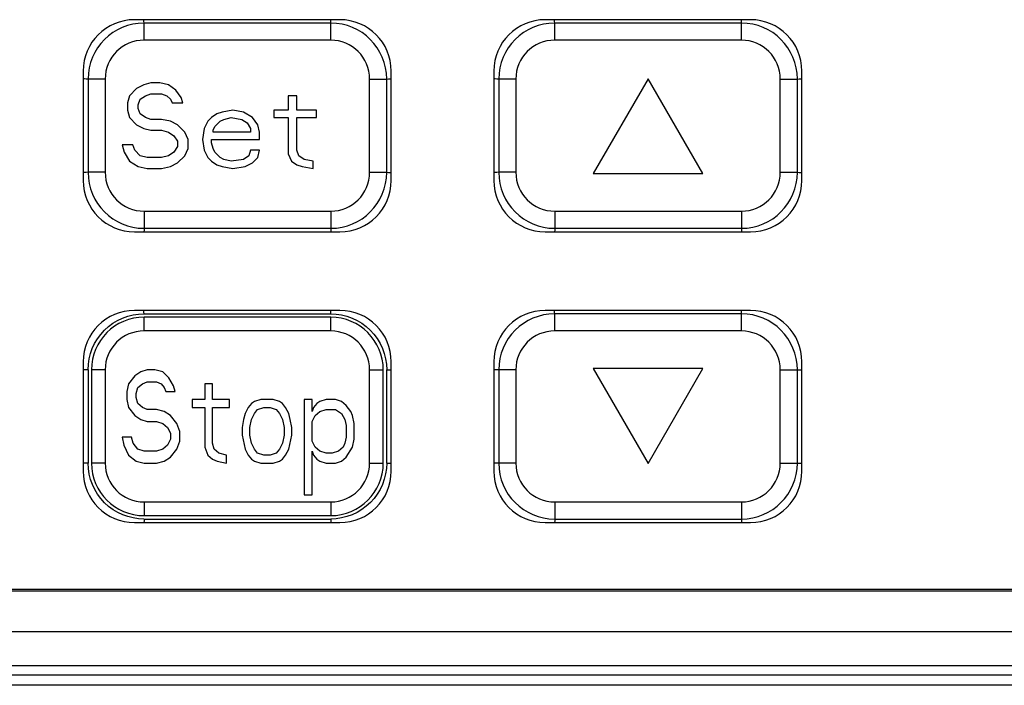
# Model space of a CAD drawing. Header units: millimetres. Extents: x -844 to -217, y -125 to 557.
# Tile 46 of 178: x -603 to -574, y 189 to 208. Entities that reach past the tile are written whole.
import ezdxf

# ---------------------------------------------------------------- set-up
doc = ezdxf.new("R2010")
doc.units = ezdxf.units.MM
doc.header["$LTSCALE"] = 23.1
doc.layers.add('R912005577_AM_0', color=7, linetype='CONTINUOUS')

msp = doc.modelspace()

# ---------------------------------------------------------------- linework, layer by layer
at = {"layer": 'R912005577_AM_0', "color": 7}
for p, q in [((-593.387, 208.464), (-599.387, 208.464)), ((-599.109, 207.865), (-599.109, 208.365)), ((-593.654, 208.365), (-599.109, 208.365)), ((-593.654, 207.865), (-593.654, 208.365)), ((-581.387, 208.464), (-587.387, 208.464)), ((-581.654, 208.365), (-587.109, 208.365)), ((-587.109, 207.865), (-587.109, 208.365)), ((-581.654, 207.865), (-581.654, 208.365)), ((-593.654, 207.865), (-599.109, 207.865)), ((-581.654, 207.865), (-587.109, 207.865)), ((-600.887, 206.964), (-600.887, 203.764)), ((-591.887, 203.764), (-591.887, 206.964)), ((-588.887, 206.964), (-588.887, 203.764)), ((-579.887, 203.764), (-579.887, 206.964)), ((-600.745, 206.729), (-600.745, 204.002)), ((-600.245, 206.729), (-600.745, 206.729)), ((-600.245, 206.729), (-600.245, 204.002)), ((-598.912, 206.615), (-599.12, 206.562)), ((-598.652, 206.615), (-598.912, 206.615)), ((-598.391, 206.562), (-598.652, 206.615)), ((-592.518, 206.729), (-592.018, 206.729)), ((-592.518, 204.002), (-592.518, 206.729)), ((-592.018, 204.002), (-592.018, 206.729)), ((-588.245, 206.729), (-588.745, 206.729)), ((-588.745, 206.729), (-588.745, 204.002)), ((-588.245, 206.729), (-588.245, 204.002)), ((-584.382, 206.737), (-585.982, 203.965)), ((-582.782, 203.965), (-584.382, 206.737)), ((-580.518, 206.729), (-580.018, 206.729)), ((-580.518, 204.002), (-580.518, 206.729)), ((-580.018, 204.002), (-580.018, 206.729)), ((-599.329, 206.456), (-599.537, 206.243)), ((-599.12, 206.562), (-599.329, 206.456)), ((-599.068, 206.243), (-598.912, 206.296)), ((-598.912, 206.296), (-598.6, 206.296)), ((-598.6, 206.296), (-598.443, 206.243)), ((-598.183, 206.403), (-598.391, 206.562)), ((-598.027, 206.19), (-598.183, 206.403)), ((-599.537, 206.243), (-599.589, 206.03)), ((-599.589, 206.03), (-599.589, 205.817)), ((-599.277, 205.977), (-599.225, 206.137)), ((-599.225, 206.137), (-599.068, 206.243)), ((-598.443, 206.243), (-598.339, 206.137)), ((-598.339, 206.137), (-598.287, 206.03)), ((-598.287, 206.03), (-597.975, 206.03)), ((-597.975, 206.03), (-598.027, 206.19)), ((-594.641, 206.243), (-594.902, 206.243)), ((-594.902, 206.243), (-594.902, 205.817)), ((-594.641, 205.817), (-594.641, 206.243)), ((-599.589, 205.817), (-599.537, 205.605)), ((-599.277, 205.871), (-599.277, 205.977)), ((-599.225, 205.711), (-599.277, 205.871)), ((-596.829, 205.764), (-596.985, 205.711)), ((-596.516, 205.817), (-596.829, 205.764)), ((-596.204, 205.764), (-596.516, 205.817)), ((-595.943, 205.605), (-596.204, 205.764)), ((-594.902, 205.817), (-595.318, 205.817)), ((-595.318, 205.817), (-595.318, 205.605)), ((-594.068, 205.817), (-594.641, 205.817)), ((-594.068, 205.605), (-594.068, 205.817)), ((-599.537, 205.605), (-599.329, 205.392)), ((-599.068, 205.605), (-599.225, 205.711)), ((-598.912, 205.551), (-599.068, 205.605)), ((-598.6, 205.551), (-598.912, 205.551)), ((-598.339, 205.498), (-598.6, 205.551)), ((-598.131, 205.392), (-598.339, 205.498)), ((-597.245, 205.498), (-597.35, 205.285)), ((-597.141, 205.605), (-597.245, 205.498)), ((-596.985, 205.711), (-597.141, 205.605)), ((-597.037, 205.339), (-596.881, 205.498)), ((-596.881, 205.498), (-596.777, 205.551)), ((-596.777, 205.551), (-596.568, 205.605)), ((-596.568, 205.605), (-596.256, 205.551)), ((-596.256, 205.551), (-596.1, 205.445)), ((-596.1, 205.445), (-595.995, 205.285)), ((-595.787, 205.392), (-595.943, 205.605)), ((-595.318, 205.605), (-594.902, 205.605)), ((-594.902, 205.605), (-594.902, 204.541)), ((-594.641, 205.605), (-594.068, 205.605)), ((-594.641, 204.647), (-594.641, 205.605)), ((-599.329, 205.392), (-599.12, 205.285)), ((-599.12, 205.285), (-598.912, 205.232)), ((-598.912, 205.232), (-598.6, 205.232)), ((-598.6, 205.232), (-598.391, 205.179)), ((-598.391, 205.179), (-598.235, 205.073)), ((-597.922, 205.179), (-598.131, 205.392)), ((-597.818, 204.966), (-597.922, 205.179)), ((-597.35, 205.285), (-597.402, 204.966)), ((-597.089, 205.232), (-597.037, 205.339)), ((-597.089, 205.179), (-597.089, 205.232)), ((-595.995, 205.179), (-597.089, 205.179)), ((-595.995, 205.285), (-595.995, 205.179)), ((-595.735, 205.179), (-595.787, 205.392)), ((-595.735, 204.966), (-595.735, 205.179)), ((-598.235, 205.073), (-598.131, 204.913)), ((-598.131, 204.913), (-598.131, 204.754)), ((-597.818, 204.7), (-597.818, 204.966)), ((-597.402, 204.966), (-597.35, 204.647)), ((-597.141, 204.966), (-595.735, 204.966)), ((-597.141, 204.86), (-597.141, 204.966)), ((-597.089, 204.7), (-597.141, 204.86)), ((-599.433, 204.807), (-599.745, 204.807)), ((-599.745, 204.807), (-599.693, 204.594)), ((-599.693, 204.594), (-599.537, 204.328)), ((-599.381, 204.647), (-599.433, 204.807)), ((-599.225, 204.488), (-599.381, 204.647)), ((-598.235, 204.594), (-598.391, 204.488)), ((-598.131, 204.754), (-598.235, 204.594)), ((-597.922, 204.488), (-597.818, 204.7)), ((-597.35, 204.647), (-597.245, 204.434)), ((-597.037, 204.594), (-597.089, 204.7)), ((-596.881, 204.434), (-597.037, 204.594)), ((-595.995, 204.647), (-596.047, 204.488)), ((-595.735, 204.647), (-595.995, 204.647)), ((-595.787, 204.434), (-595.735, 204.647)), ((-594.589, 204.488), (-594.641, 204.647)), ((-599.537, 204.328), (-599.277, 204.168)), ((-599.016, 204.434), (-599.225, 204.488)), ((-598.6, 204.434), (-599.016, 204.434)), ((-598.391, 204.488), (-598.6, 204.434)), ((-598.131, 204.275), (-597.922, 204.488)), ((-597.245, 204.434), (-597.141, 204.328)), ((-597.141, 204.328), (-596.985, 204.222)), ((-596.777, 204.381), (-596.881, 204.434)), ((-596.568, 204.328), (-596.777, 204.381)), ((-596.204, 204.381), (-596.568, 204.328)), ((-596.047, 204.488), (-596.204, 204.381)), ((-595.943, 204.275), (-595.787, 204.434)), ((-594.902, 204.541), (-594.797, 204.328)), ((-594.797, 204.328), (-594.641, 204.222)), ((-594.433, 204.381), (-594.589, 204.488)), ((-594.172, 204.328), (-594.433, 204.381)), ((-594.172, 204.115), (-594.172, 204.328)), ((-600.245, 204.002), (-600.745, 204.002)), ((-599.277, 204.168), (-599.016, 204.115)), ((-599.016, 204.115), (-598.6, 204.115)), ((-598.6, 204.115), (-598.339, 204.168)), ((-598.339, 204.168), (-598.131, 204.275)), ((-596.985, 204.222), (-596.829, 204.168)), ((-596.829, 204.168), (-596.516, 204.115)), ((-596.516, 204.115), (-596.152, 204.168)), ((-596.152, 204.168), (-595.943, 204.275)), ((-594.641, 204.222), (-594.485, 204.168)), ((-594.485, 204.168), (-594.172, 204.115)), ((-592.518, 204.002), (-592.018, 204.002)), ((-588.245, 204.002), (-588.745, 204.002)), ((-580.518, 204.002), (-580.018, 204.002)), ((-585.982, 203.965), (-582.782, 203.965)), ((-599.109, 202.865), (-593.654, 202.865)), ((-599.109, 202.865), (-599.109, 202.365)), ((-593.654, 202.865), (-593.654, 202.365)), ((-587.109, 202.865), (-581.654, 202.865)), ((-587.109, 202.865), (-587.109, 202.365)), ((-581.654, 202.865), (-581.654, 202.365)), ((-599.387, 202.264), (-593.387, 202.264)), ((-599.109, 202.365), (-593.654, 202.365)), ((-587.387, 202.264), (-581.387, 202.264)), ((-587.109, 202.365), (-581.654, 202.365)), ((-593.387, 199.964), (-599.387, 199.964)), ((-581.387, 199.964), (-587.387, 199.964)), ((-599.113, 199.865), (-593.653, 199.865)), ((-593.654, 199.765), (-599.109, 199.765)), ((-599.109, 199.365), (-599.109, 199.765)), ((-593.654, 199.365), (-593.654, 199.765)), ((-581.654, 199.865), (-587.109, 199.865)), ((-587.109, 199.365), (-587.109, 199.865)), ((-581.654, 199.365), (-581.654, 199.865)), ((-593.654, 199.365), (-599.109, 199.365)), ((-581.654, 199.365), (-587.109, 199.365)), ((-600.887, 198.464), (-600.887, 195.264)), ((-591.887, 195.264), (-591.887, 198.464)), ((-588.887, 198.464), (-588.887, 195.264)), ((-582.782, 198.265), (-585.982, 198.265)), ((-585.982, 198.265), (-584.382, 195.494)), ((-584.382, 195.494), (-582.782, 198.265)), ((-579.887, 195.264), (-579.887, 198.464)), ((-600.745, 198.23), (-600.745, 195.498)), ((-600.245, 198.229), (-600.645, 198.229)), ((-600.645, 198.229), (-600.645, 195.502)), ((-600.245, 198.229), (-600.245, 195.502)), ((-599.382, 198.055), (-599.564, 197.823)), ((-599.2, 198.171), (-599.382, 198.055)), ((-599.018, 198.229), (-599.2, 198.171)), ((-598.791, 198.229), (-599.018, 198.229)), ((-598.564, 198.171), (-598.791, 198.229)), ((-598.382, 197.997), (-598.564, 198.171)), ((-598.245, 197.765), (-598.382, 197.997)), ((-592.518, 198.229), (-592.118, 198.229)), ((-592.518, 195.502), (-592.518, 198.229)), ((-592.118, 195.502), (-592.118, 198.229)), ((-592.018, 195.5), (-592.018, 198.233)), ((-588.245, 198.229), (-588.745, 198.229)), ((-588.745, 198.229), (-588.745, 195.502)), ((-588.245, 198.229), (-588.245, 195.502)), ((-580.518, 198.229), (-580.018, 198.229)), ((-580.518, 195.502), (-580.518, 198.229)), ((-580.018, 195.502), (-580.018, 198.229)), ((-599.564, 197.823), (-599.609, 197.591)), ((-599.336, 197.533), (-599.291, 197.707)), ((-599.291, 197.707), (-599.154, 197.823)), ((-599.154, 197.823), (-599.018, 197.881)), ((-599.018, 197.881), (-598.745, 197.881)), ((-598.745, 197.881), (-598.609, 197.823)), ((-598.609, 197.823), (-598.518, 197.707)), ((-598.518, 197.707), (-598.473, 197.591)), ((-598.2, 197.591), (-598.245, 197.765)), ((-597.109, 197.823), (-597.336, 197.823)), ((-597.336, 197.823), (-597.336, 197.359)), ((-597.109, 197.359), (-597.109, 197.823)), ((-599.609, 197.591), (-599.609, 197.359)), ((-599.336, 197.417), (-599.336, 197.533)), ((-599.291, 197.242), (-599.336, 197.417)), ((-598.473, 197.591), (-598.2, 197.591)), ((-599.609, 197.359), (-599.564, 197.126)), ((-599.564, 197.126), (-599.382, 196.894)), ((-599.154, 197.126), (-599.291, 197.242)), ((-599.018, 197.068), (-599.154, 197.126)), ((-597.336, 197.359), (-597.7, 197.359)), ((-597.7, 197.359), (-597.7, 197.126)), ((-597.7, 197.126), (-597.336, 197.126)), ((-597.336, 197.126), (-597.336, 195.966)), ((-596.609, 197.359), (-597.109, 197.359)), ((-597.109, 197.126), (-596.609, 197.126)), ((-597.109, 196.082), (-597.109, 197.126)), ((-596.609, 197.126), (-596.609, 197.359)), ((-596.064, 197.126), (-596.154, 196.952)), ((-595.973, 197.242), (-596.064, 197.126)), ((-595.882, 197.3), (-595.973, 197.242)), ((-595.7, 197.359), (-595.882, 197.3)), ((-595.791, 197.068), (-595.609, 197.126)), ((-595.336, 197.359), (-595.7, 197.359)), ((-595.609, 197.126), (-595.427, 197.126)), ((-595.427, 197.126), (-595.245, 197.068)), ((-595.154, 197.3), (-595.336, 197.359)), ((-595.064, 197.242), (-595.154, 197.3)), ((-594.973, 197.126), (-595.064, 197.242)), ((-594.882, 196.952), (-594.973, 197.126)), ((-594.2, 197.359), (-594.427, 197.359)), ((-594.427, 197.359), (-594.427, 194.573)), ((-594.2, 197.01), (-594.2, 197.359)), ((-594.154, 197.126), (-594.2, 197.01)), ((-594.064, 197.242), (-594.154, 197.126)), ((-593.973, 197.3), (-594.064, 197.242)), ((-593.791, 197.359), (-593.973, 197.3)), ((-593.518, 197.359), (-593.791, 197.359)), ((-593.336, 197.3), (-593.518, 197.359)), ((-593.2, 197.184), (-593.336, 197.3)), ((-593.064, 197.01), (-593.2, 197.184)), ((-599.382, 196.894), (-599.2, 196.778)), ((-598.745, 197.068), (-599.018, 197.068)), ((-598.518, 197.01), (-598.745, 197.068)), ((-598.336, 196.894), (-598.518, 197.01)), ((-598.154, 196.662), (-598.336, 196.894)), ((-596.154, 196.952), (-596.2, 196.778)), ((-595.973, 196.778), (-595.882, 196.952)), ((-595.882, 196.952), (-595.791, 197.068)), ((-595.245, 197.068), (-595.154, 196.952)), ((-595.154, 196.952), (-595.064, 196.778)), ((-594.836, 196.778), (-594.882, 196.952)), ((-594.2, 196.72), (-594.109, 196.894)), ((-594.109, 196.894), (-593.973, 197.01)), ((-593.973, 197.01), (-593.791, 197.068)), ((-593.791, 197.068), (-593.518, 197.068)), ((-593.518, 197.068), (-593.336, 196.952)), ((-593.336, 196.952), (-593.245, 196.778)), ((-593.018, 196.894), (-593.064, 197.01)), ((-592.973, 196.662), (-593.018, 196.894)), ((-599.2, 196.778), (-599.018, 196.72)), ((-599.018, 196.72), (-598.745, 196.72)), ((-598.745, 196.72), (-598.564, 196.662)), ((-598.564, 196.662), (-598.427, 196.546)), ((-598.427, 196.546), (-598.336, 196.372)), ((-598.064, 196.43), (-598.154, 196.662)), ((-596.2, 196.778), (-596.245, 196.546)), ((-596.245, 196.546), (-596.245, 196.314)), ((-596.018, 196.546), (-595.973, 196.778)), ((-596.018, 196.314), (-596.018, 196.546)), ((-595.064, 196.778), (-595.018, 196.546)), ((-595.018, 196.546), (-595.018, 196.314)), ((-594.791, 196.546), (-594.836, 196.778)), ((-594.791, 196.314), (-594.791, 196.546)), ((-594.2, 196.14), (-594.2, 196.72)), ((-593.245, 196.778), (-593.2, 196.604)), ((-593.2, 196.604), (-593.2, 196.256)), ((-592.973, 196.198), (-592.973, 196.662)), ((-599.473, 196.256), (-599.745, 196.256)), ((-599.745, 196.256), (-599.7, 196.024)), ((-599.427, 196.082), (-599.473, 196.256)), ((-598.336, 196.372), (-598.336, 196.198)), ((-598.064, 196.14), (-598.064, 196.43)), ((-596.245, 196.314), (-596.154, 195.908)), ((-595.973, 196.082), (-596.018, 196.314)), ((-595.018, 196.314), (-595.064, 196.082)), ((-594.882, 195.908), (-594.791, 196.314)), ((-593.2, 196.256), (-593.245, 196.082)), ((-599.7, 196.024), (-599.564, 195.734)), ((-599.291, 195.908), (-599.427, 196.082)), ((-598.427, 196.024), (-598.564, 195.908)), ((-598.336, 196.198), (-598.427, 196.024)), ((-598.154, 195.908), (-598.064, 196.14)), ((-597.336, 195.966), (-597.245, 195.734)), ((-597.064, 195.908), (-597.109, 196.082)), ((-595.882, 195.908), (-595.973, 196.082)), ((-595.064, 196.082), (-595.154, 195.908)), ((-594.109, 195.966), (-594.2, 196.14)), ((-593.973, 195.85), (-594.109, 195.966)), ((-593.291, 195.966), (-593.427, 195.85)), ((-593.245, 196.082), (-593.291, 195.966)), ((-593.2, 195.676), (-593.018, 195.966)), ((-593.018, 195.966), (-592.973, 196.198)), ((-599.564, 195.734), (-599.336, 195.56)), ((-599.109, 195.85), (-599.291, 195.908)), ((-598.745, 195.85), (-599.109, 195.85)), ((-598.564, 195.908), (-598.745, 195.85)), ((-598.518, 195.56), (-598.336, 195.676)), ((-598.336, 195.676), (-598.154, 195.908)), ((-597.245, 195.734), (-597.109, 195.618)), ((-596.927, 195.792), (-597.064, 195.908)), ((-596.7, 195.734), (-596.927, 195.792)), ((-596.7, 195.502), (-596.7, 195.734)), ((-596.154, 195.908), (-596.064, 195.734)), ((-596.064, 195.734), (-595.973, 195.618)), ((-595.791, 195.792), (-595.882, 195.908)), ((-595.609, 195.734), (-595.791, 195.792)), ((-595.427, 195.734), (-595.609, 195.734)), ((-595.245, 195.792), (-595.427, 195.734)), ((-595.154, 195.908), (-595.245, 195.792)), ((-595.064, 195.618), (-594.973, 195.734)), ((-594.973, 195.734), (-594.882, 195.908)), ((-594.2, 195.85), (-594.154, 195.734)), ((-594.2, 194.573), (-594.2, 195.85)), ((-594.154, 195.734), (-594.064, 195.618)), ((-593.791, 195.792), (-593.973, 195.85)), ((-593.609, 195.792), (-593.791, 195.792)), ((-593.427, 195.85), (-593.609, 195.792)), ((-593.336, 195.56), (-593.2, 195.676)), ((-600.245, 195.502), (-600.645, 195.502)), ((-599.336, 195.56), (-599.109, 195.502)), ((-599.109, 195.502), (-598.745, 195.502)), ((-598.745, 195.502), (-598.518, 195.56)), ((-597.109, 195.618), (-596.973, 195.56)), ((-596.973, 195.56), (-596.7, 195.502)), ((-595.973, 195.618), (-595.882, 195.56)), ((-595.882, 195.56), (-595.7, 195.502)), ((-595.7, 195.502), (-595.336, 195.502)), ((-595.336, 195.502), (-595.154, 195.56)), ((-595.154, 195.56), (-595.064, 195.618)), ((-594.064, 195.618), (-593.973, 195.56)), ((-593.973, 195.56), (-593.791, 195.502)), ((-593.791, 195.502), (-593.518, 195.502)), ((-593.518, 195.502), (-593.336, 195.56)), ((-592.518, 195.502), (-592.118, 195.502)), ((-588.245, 195.502), (-588.745, 195.502)), ((-580.518, 195.502), (-580.018, 195.502)), ((-594.427, 194.573), (-594.2, 194.573)), ((-599.109, 194.365), (-593.654, 194.365)), ((-599.109, 194.365), (-599.109, 193.965)), ((-593.654, 194.365), (-593.654, 193.965)), ((-587.109, 194.365), (-581.654, 194.365)), ((-587.109, 194.365), (-587.109, 193.865)), ((-581.654, 194.365), (-581.654, 193.865)), ((-599.109, 193.965), (-593.654, 193.965)), ((-599.387, 193.764), (-593.387, 193.764)), ((-599.111, 193.865), (-593.651, 193.865)), ((-587.387, 193.764), (-581.387, 193.764)), ((-587.109, 193.865), (-581.654, 193.865)), ((-618.744, 191.763), (-549.531, 191.763)), ((-618.587, 191.814), (-549.687, 191.814)), ((-545.641, 190.573), (-622.634, 190.573)), ((-546.631, 189.573), (-621.644, 189.573)), ((-544.828, 189.305), (-623.446, 189.305)), ((-544.028, 189.005), (-624.246, 189.005))]:
    msp.add_line(p, q, dxfattribs=at)
for points in [[(-599.109, 208.365), (-599.111, 208.417), (-599.113, 208.464)], [(-593.654, 208.365), (-593.653, 208.417), (-593.652, 208.464)], [(-587.109, 208.365), (-587.111, 208.417), (-587.113, 208.464)], [(-581.654, 208.365), (-581.653, 208.417), (-581.652, 208.464)], [(-600.745, 206.729), (-600.797, 206.73), (-600.847, 206.732), (-600.887, 206.733)], [(-592.018, 206.729), (-591.967, 206.731), (-591.917, 206.733), (-591.887, 206.735)], [(-588.745, 206.729), (-588.797, 206.73), (-588.847, 206.732), (-588.887, 206.733)], [(-580.018, 206.729), (-579.967, 206.731), (-579.917, 206.733), (-579.887, 206.735)], [(-600.745, 204.002), (-600.797, 203.999), (-600.847, 203.997), (-600.887, 203.995)], [(-592.018, 204.002), (-591.966, 204), (-591.917, 203.999), (-591.887, 203.998)], [(-588.745, 204.002), (-588.797, 203.999), (-588.847, 203.997), (-588.887, 203.995)], [(-580.018, 204.002), (-579.966, 204), (-579.917, 203.999), (-579.887, 203.998)], [(-599.109, 202.365), (-599.11, 202.314), (-599.112, 202.264)], [(-593.654, 202.365), (-593.652, 202.314), (-593.65, 202.264)], [(-587.109, 202.365), (-587.11, 202.314), (-587.112, 202.264)], [(-581.654, 202.365), (-581.652, 202.314), (-581.65, 202.264)], [(-599.109, 199.865), (-599.111, 199.917), (-599.113, 199.964)], [(-593.654, 199.865), (-593.653, 199.917), (-593.652, 199.964)], [(-587.109, 199.865), (-587.111, 199.917), (-587.113, 199.964)], [(-581.654, 199.865), (-581.653, 199.917), (-581.652, 199.964)], [(-600.745, 198.23), (-600.737, 198.39), (-600.714, 198.547), (-600.675, 198.702), (-600.621, 198.853), (-600.553, 198.998), (-600.471, 199.136), (-600.376, 199.265), (-600.268, 199.384), (-600.149, 199.492), (-600.02, 199.588), (-599.882, 199.671), (-599.736, 199.74), (-599.584, 199.794), (-599.428, 199.834), (-599.271, 199.857), (-599.113, 199.865)], [(-593.653, 199.865), (-593.493, 199.857), (-593.336, 199.834), (-593.181, 199.795), (-593.03, 199.741), (-592.885, 199.673), (-592.748, 199.591), (-592.619, 199.496), (-592.5, 199.388), (-592.391, 199.269), (-592.295, 199.14), (-592.212, 199.002), (-592.143, 198.856), (-592.089, 198.704), (-592.05, 198.548), (-592.026, 198.391), (-592.018, 198.233)], [(-592.018, 198.229), (-591.967, 198.231), (-591.917, 198.233), (-591.887, 198.235)], [(-580.018, 198.229), (-579.967, 198.231), (-579.917, 198.233), (-579.887, 198.235)], [(-600.746, 198.229), (-600.797, 198.23), (-600.847, 198.232), (-600.887, 198.233)], [(-588.745, 198.229), (-588.797, 198.23), (-588.847, 198.232), (-588.887, 198.233)], [(-600.745, 195.502), (-600.797, 195.499), (-600.847, 195.497), (-600.887, 195.495)], [(-599.111, 193.865), (-599.27, 193.873), (-599.427, 193.897), (-599.582, 193.936), (-599.733, 193.989), (-599.878, 194.058), (-600.016, 194.14), (-600.145, 194.235), (-600.264, 194.343), (-600.372, 194.462), (-600.468, 194.591), (-600.551, 194.729), (-600.62, 194.875), (-600.674, 195.027), (-600.714, 195.183), (-600.737, 195.339), (-600.745, 195.498)], [(-592.018, 195.5), (-592.026, 195.341), (-592.05, 195.184), (-592.088, 195.028), (-592.142, 194.877), (-592.21, 194.732), (-592.293, 194.595), (-592.388, 194.466), (-592.495, 194.347), (-592.614, 194.239), (-592.744, 194.142), (-592.882, 194.06), (-593.027, 193.99), (-593.179, 193.936), (-593.335, 193.897), (-593.492, 193.873), (-593.651, 193.865)], [(-592.018, 195.502), (-591.966, 195.5), (-591.917, 195.499), (-591.887, 195.498)], [(-588.745, 195.502), (-588.797, 195.499), (-588.847, 195.497), (-588.887, 195.495)], [(-580.018, 195.502), (-579.966, 195.5), (-579.917, 195.499), (-579.887, 195.498)], [(-599.109, 193.865), (-599.11, 193.813), (-599.112, 193.764)], [(-593.654, 193.865), (-593.652, 193.814), (-593.65, 193.764)], [(-587.109, 193.865), (-587.11, 193.814), (-587.112, 193.764)], [(-581.654, 193.865), (-581.652, 193.814), (-581.65, 193.764)]]:
    msp.add_lwpolyline(points, dxfattribs=at)
for centre, radius, start, end in [((-599.387, 206.964), 1.5, 90, 180), ((-599.109, 206.729), 1.636, 90, 180), ((-593.654, 206.729), 1.636, 0, 90), ((-593.387, 206.964), 1.5, 0, 90), ((-587.387, 206.964), 1.5, 90, 180), ((-587.109, 206.729), 1.636, 90, 180), ((-581.654, 206.729), 1.636, 0, 90), ((-581.387, 206.964), 1.5, 0, 90), ((-599.109, 206.729), 1.136, 90, 180), ((-593.654, 206.729), 1.136, 0, 90), ((-587.109, 206.729), 1.136, 90, 180), ((-581.654, 206.729), 1.136, 0, 90), ((-599.109, 204.002), 1.636, 180, 270), ((-599.109, 204.002), 1.136, 180, 270), ((-593.654, 204.002), 1.636, 270, 360), ((-593.654, 204.002), 1.136, 270, 360), ((-587.109, 204.002), 1.636, 180, 270), ((-587.109, 204.002), 1.136, 180, 270), ((-581.654, 204.002), 1.636, 270, 360), ((-581.654, 204.002), 1.136, 270, 360), ((-599.387, 203.764), 1.5, 180, 270), ((-593.387, 203.764), 1.5, 270, 360), ((-587.387, 203.764), 1.5, 180, 270), ((-581.387, 203.764), 1.5, 270, 360), ((-599.387, 198.464), 1.5, 90, 180), ((-593.387, 198.464), 1.5, 0, 90), ((-587.387, 198.464), 1.5, 90, 180), ((-581.387, 198.464), 1.5, 0, 90), ((-599.109, 198.229), 1.536, 90, 180), ((-593.654, 198.229), 1.536, 0, 90), ((-587.109, 198.229), 1.636, 90, 180), ((-581.654, 198.229), 1.636, 0, 90), ((-599.109, 198.229), 1.136, 90, 180), ((-593.654, 198.229), 1.136, 0, 90), ((-587.109, 198.229), 1.136, 90, 180), ((-581.654, 198.229), 1.136, 0, 90), ((-599.109, 195.502), 1.536, 180, 270), ((-599.109, 195.502), 1.136, 180, 270), ((-593.654, 195.502), 1.536, 270, 360), ((-593.654, 195.502), 1.136, 270, 360), ((-587.109, 195.502), 1.636, 180, 270), ((-587.109, 195.502), 1.136, 180, 270), ((-581.654, 195.502), 1.636, 270, 360), ((-581.654, 195.502), 1.136, 270, 360), ((-599.387, 195.264), 1.5, 180, 270), ((-593.387, 195.264), 1.5, 270, 360), ((-587.387, 195.264), 1.5, 180, 270), ((-581.387, 195.264), 1.5, 270, 360)]:
    msp.add_arc(centre, radius, start, end, dxfattribs=at)

doc.saveas('drawing.dxf')
